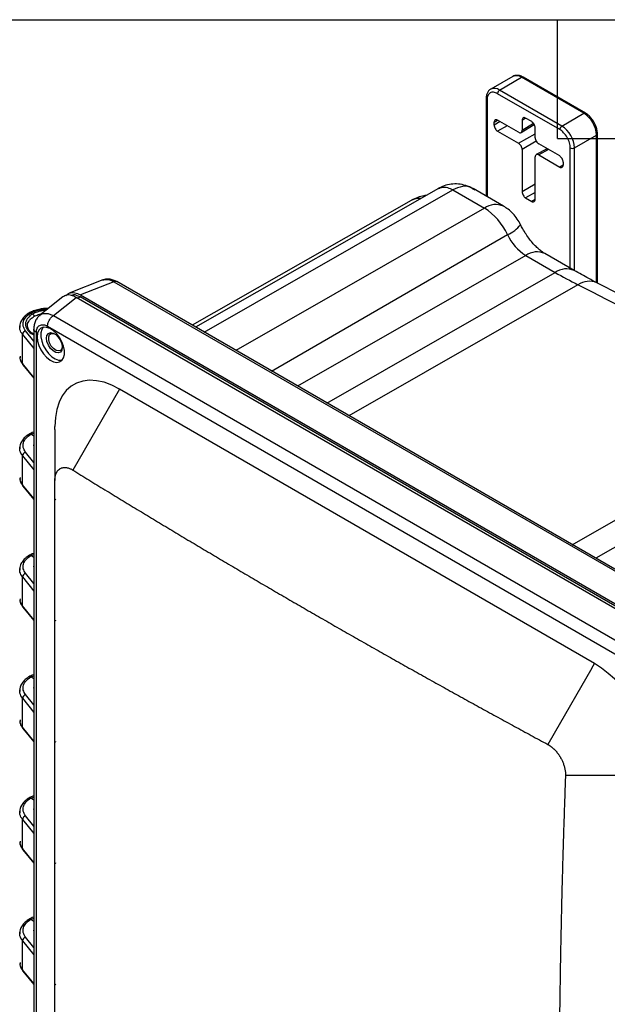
# Model space of a CAD drawing. Header units: inches. Extents: x 1 to 43, y 1 to 33.
# Tile 18 of 19: x 33 to 38.9, y 23.1 to 33. Entities that reach past the tile are written whole.
import ezdxf

# ---------------------------------------------------------------- set-up
doc = ezdxf.new("R2010")
doc.units = ezdxf.units.IN
doc.header["$LTSCALE"] = 4
doc.header["$MEASUREMENT"] = 0
doc.layers.add('TEXT', color=140, linetype='Continuous', lineweight=25)

msp = doc.modelspace()

# ---------------------------------------------------------------- linework, layer by layer
for p, q in [((37.9463, 32.427), (37.7236, 32.2984)), ((37.8136, 32.2895), (38.0363, 32.4181)), ((38.6656, 32.0548), (38.0363, 32.4181)), ((38.6806, 32.0563), (38.0513, 32.4196)), ((38.4217, 31.8895), (37.7923, 32.2528)), ((38.4429, 31.9262), (37.8136, 32.2895)), ((37.6775, 32.2038), (37.6775, 31.2172)), ((37.6863, 32.1915), (37.6863, 31.2121)), ((38.4429, 31.9262), (38.6656, 32.0548)), ((37.7581, 31.9651), (37.7932, 31.9868)), ((37.8196, 31.9704), (37.7581, 31.9349)), ((37.7581, 31.9349), (37.7581, 31.9651)), ((38.0056, 31.863), (37.7934, 31.9855)), ((37.8903, 31.9296), (37.7934, 31.8737)), ((38.031, 31.8608), (38.163, 31.9424)), ((38.0409, 31.9855), (38.076, 32.0072)), ((38.0409, 31.9855), (38.0409, 31.8835)), ((38.0409, 31.8835), (38.1553, 31.9542)), ((38.1377, 31.9705), (38.0763, 32.0059)), ((37.7934, 31.8737), (38.0056, 31.7512)), ((38.0056, 31.7512), (38.1731, 31.848)), ((38.1731, 31.8072), (38.1731, 31.9092)), ((38.5702, 31.7058), (38.7929, 31.8343)), ((38.7929, 30.3448), (38.7929, 31.8343)), ((38.8017, 30.3403), (38.8017, 31.8466)), ((38.1839, 31.7726), (38.0409, 31.69)), ((38.4206, 31.6235), (38.2084, 31.7459)), ((38.0409, 31.69), (38.0409, 31.2613)), ((38.2944, 31.6963), (38.1839, 31.6369)), ((38.3087, 31.688), (38.2084, 31.6341)), ((38.2084, 31.6341), (38.4206, 31.5117)), ((38.2878, 31.6927), (38.2878, 31.7001)), ((38.2934, 31.6958), (38.2934, 31.6969)), ((38.5277, 30.4895), (38.5277, 31.7058)), ((38.5702, 30.4651), (38.5702, 31.7058)), ((38.1731, 31.185), (38.1731, 31.6137)), ((38.4557, 31.5305), (38.4206, 31.5117)), ((38.4559, 31.5622), (38.4559, 31.5321)), ((38.1731, 31.3376), (38.0409, 31.2613)), ((37.195, 31.2957), (34.7391, 29.8954)), ((34.8293, 29.8433), (37.3413, 31.2808)), ((37.3413, 31.2808), (37.6594, 31.0972)), ((37.8532, 31.1158), (37.5448, 31.2938)), ((38.1731, 31.256), (38.0763, 31.2001)), ((36.919, 31.1735), (34.7084, 29.9131)), ((38.0763, 31.2001), (38.1377, 31.1646)), ((38.1729, 31.1835), (38.1377, 31.1646)), ((37.6594, 31.0972), (35.1474, 29.6597)), ((35.509, 29.4509), (37.8936, 30.8296)), ((38.5687, 30.4659), (38.2722, 30.6371)), ((38.0784, 30.6185), (35.7724, 29.2988)), ((38.0784, 30.6185), (38.3749, 30.4473)), ((36.0689, 29.1277), (38.3749, 30.4473)), ((33.8048, 30.3715), (33.464, 30.2381)), ((33.9162, 30.3529), (33.5773, 30.2202)), ((33.9162, 30.3529), (40.1598, 26.7485)), ((40.1883, 26.7496), (33.9447, 30.354)), ((38.6057, 30.3227), (36.2915, 28.9992)), ((33.4001, 30.2006), (33.167, 30.0145)), ((33.3042, 30.0108), (33.5351, 30.1952)), ((39.8328, 26.5596), (33.5351, 30.1952)), ((33.5495, 30.1869), (33.5738, 30.1999)), ((39.879, 26.56), (33.5738, 30.1999)), ((33.5773, 30.2202), (39.8755, 26.5844)), ((33.0945, 30.0272), (33.0777, 30.0369)), ((33.3042, 30.0108), (39.5577, 26.4007)), ((32.9657, 29.9031), (32.9642, 29.8897)), ((33.107, 29.7537), (33.0237, 29.8577)), ((33.107, 29.8757), (33.107, 21.0213)), ((33.1334, 20.9846), (33.1334, 29.839)), ((33.2461, 29.9041), (39.4996, 26.294)), ((32.9925, 29.528), (32.9925, 29.8209)), ((32.9925, 29.8209), (33.107, 29.6777)), ((32.9658, 29.5932), (32.9673, 29.5847)), ((32.9678, 29.6012), (32.9676, 29.5944)), ((33.107, 29.3875), (32.9925, 29.528)), ((32.9971, 29.5144), (33.107, 29.3796)), ((33.9726, 29.2693), (33.5002, 28.4511)), ((38.7731, 26.498), (33.9726, 29.2693)), ((38.547, 27.6971), (40.8599, 29.0214)), ((33.3199, 28.8613), (33.3199, 28.8924)), ((33.3199, 28.8613), (33.3199, 28.4202)), ((41.0906, 28.8795), (38.7846, 27.5599)), ((33.0777, 28.8121), (33.107, 28.823)), ((33.0777, 28.8121), (33.107, 28.7951)), ((32.9657, 28.6783), (32.9642, 28.6648)), ((32.9925, 28.3032), (32.9925, 28.5961)), ((32.9925, 28.5961), (33.107, 28.4529)), ((33.107, 28.5289), (33.0237, 28.6329)), ((32.9658, 28.3684), (32.968, 28.3563)), ((32.9678, 28.3763), (32.9676, 28.3696)), ((33.3199, 28.4202), (33.3199, 28.346)), ((33.107, 28.1627), (32.9925, 28.3032)), ((32.9971, 28.2896), (33.107, 28.1548)), ((33.3199, 28.1599), (33.3284, 28.155)), ((33.0777, 27.5872), (33.107, 27.5982)), ((33.0777, 27.5872), (33.107, 27.5703)), ((32.9657, 27.4535), (32.9642, 27.44)), ((32.9925, 27.0784), (32.9925, 27.3713)), ((32.9925, 27.3713), (33.107, 27.2281)), ((33.107, 27.3041), (33.0237, 27.4081)), ((32.9678, 27.1515), (32.9676, 27.1448)), ((32.9658, 27.1435), (32.9673, 27.1351)), ((33.107, 26.9379), (32.9925, 27.0784)), ((32.9971, 27.0648), (33.107, 26.9299)), ((33.3199, 26.9351), (33.3284, 26.9302)), ((38.7462, 26.4514), (38.7731, 26.498)), ((33.0777, 26.3624), (33.107, 26.3734)), ((33.0777, 26.3624), (33.107, 26.3455)), ((38.7462, 26.4514), (38.3646, 25.7904)), ((32.9657, 26.2287), (32.9642, 26.2152)), ((33.107, 26.0793), (33.0237, 26.1833)), ((32.9925, 25.8536), (32.9925, 26.1464)), ((32.9925, 26.1464), (33.107, 26.0033)), ((32.9658, 25.9187), (32.968, 25.9067)), ((32.9678, 25.9267), (32.9676, 25.92)), ((33.107, 25.7131), (32.9925, 25.8536)), ((32.9971, 25.84), (33.107, 25.7051)), ((38.3646, 25.7904), (38.3007, 25.6798)), ((33.3199, 25.7103), (33.3284, 25.7054)), ((39.4258, 25.3676), (38.4793, 25.3676)), ((33.0777, 25.1376), (33.107, 25.1485)), ((33.0777, 25.1376), (33.107, 25.1207)), ((32.9657, 25.0039), (32.9642, 24.9904)), ((32.9925, 24.6288), (32.9925, 24.9216)), ((32.9925, 24.9216), (33.107, 24.7785)), ((33.107, 24.8545), (33.0237, 24.9585)), ((32.9658, 24.6939), (32.968, 24.6819)), ((32.9678, 24.7019), (32.9676, 24.6952)), ((33.107, 24.4883), (32.9925, 24.6288)), ((32.9971, 24.6152), (33.107, 24.4803)), ((33.3199, 24.4855), (33.3284, 24.4806)), ((33.0777, 23.9128), (33.107, 23.9237)), ((33.0777, 23.9128), (33.107, 23.8959)), ((32.9657, 23.7791), (32.9642, 23.7656)), ((32.9925, 23.4039), (32.9925, 23.6968)), ((32.9925, 23.6968), (33.107, 23.5537)), ((33.107, 23.6296), (33.0237, 23.7337)), ((32.9678, 23.4771), (32.9676, 23.4704)), ((32.9658, 23.4691), (32.9673, 23.4607)), ((33.107, 23.2635), (32.9925, 23.4039)), ((32.9971, 23.3904), (33.107, 23.2555)), ((33.3199, 23.2607), (33.3284, 23.2557))]:
    msp.add_line(p, q)
at = {"flags": 128}
for points in [[(33.1414, 29.7961), (33.1457, 29.754), (33.1584, 29.7095), (33.1787, 29.6655), (33.2054, 29.6247), (33.2366, 29.5897), (33.2706, 29.5626), (33.3051, 29.5452), (33.3379, 29.5385), (33.3671, 29.5431), (33.3908, 29.5585), (33.4074, 29.5839), (33.416, 29.6176), (33.416, 29.6575), (33.4074, 29.7011), (33.3908, 29.7457), (33.3671, 29.7884), (33.3379, 29.8267), (33.3051, 29.858), (33.2706, 29.8804), (33.2366, 29.8925), (33.2054, 29.8936), (33.1787, 29.8835), (33.1584, 29.8629), (33.1457, 29.8332), (33.1414, 29.7961)], [(33.201, 29.8928), (33.1864, 29.8695), (33.1778, 29.8358), (33.1778, 29.7959), (33.1864, 29.7523), (33.203, 29.7077), (33.2267, 29.6649), (33.2559, 29.6267), (33.2888, 29.5954), (33.3233, 29.573), (33.3572, 29.5609), (33.3885, 29.5598), (33.3928, 29.5606)], [(33.235, 29.7828), (33.2398, 29.8115), (33.2537, 29.8311), (33.2748, 29.8394), (33.3008, 29.8353), (33.3284, 29.8194), (33.3544, 29.7935), (33.3755, 29.7608), (33.3893, 29.7252), (33.3941, 29.691), (33.3893, 29.6623), (33.3755, 29.6427), (33.3544, 29.6344), (33.3284, 29.6385), (33.3008, 29.6544), (33.2748, 29.6803), (33.2537, 29.713), (33.2398, 29.7486), (33.235, 29.7828)], [(33.394, 29.6974), (33.3895, 29.6771), (33.3762, 29.66), (33.3559, 29.654), (33.3316, 29.6601), (33.3063, 29.6773), (33.2837, 29.7035), (33.2666, 29.7349), (33.2574, 29.7675), (33.2574, 29.7968), (33.2666, 29.8188), (33.2837, 29.8305), (33.3063, 29.8305), (33.3201, 29.8254)], [(33.9726, 29.2693), (33.8939, 29.3092), (33.8164, 29.3376), (33.7411, 29.3539), (33.6693, 29.3581), (33.6018, 29.3499), (33.5398, 29.3296), (33.484, 29.2974), (33.4354, 29.2538), (33.3947, 29.1995), (33.3623, 29.1352), (33.3389, 29.0618), (33.3247, 28.9805), (33.3199, 28.8924)]]:
    msp.add_lwpolyline(points, dxfattribs=at)
for centre, radius, start, end in [((37.9836, 32.3445), 0.0905, 54.38242, 114.30712), ((38.0451, 32.4058), 0.0151, 65.69288, 125.61758), ((37.7608, 32.2158), 0.0906, 54.40187, 114.08419), ((37.8384, 32.2507), 0.0461, 122.60548, 177.39456), ((37.6918, 32.2048), 0.0144, 184.04273, 247.26239), ((38.6743, 32.0433), 0.0144, 64.04078, 127.25368), ((38.5166, 31.8218), 0.2766, 2.60548, 57.39452), ((38.4677, 31.8874), 0.0461, 122.60548, 177.39455), ((38.2938, 31.6932), 0.2766, 2.60547, 57.39446), ((38.7873, 31.8476), 0.0144, 292.7375, 355.95889), ((38.549, 31.7467), 0.0461, 242.60966, 297.3901), ((37.0057, 31.0155), 0.1803, 85.81176, 118.77253), ((37.7725, 30.9378), 0.1954, 65.63321, 125.36398), ((37.3245, 30.5677), 0.6264, 24.71035, 57.68519), ((37.7698, 31.1307), 0.3256, 292.34081, 321.77645), ((38.3427, 31.0363), 0.4944, 204.71035, 237.68519), ((38.1915, 30.4591), 0.1954, 65.60906, 125.36607), ((38.488, 30.2879), 0.1954, 65.64405, 125.36304), ((40.6274, 34.3447), 4.5015, 239.97513, 243.3131), ((38.7197, 30.1564), 0.2016, 67.30059, 124.42312), ((28.2044, 9.7021), 23.0955, 56.77238, 63.233), ((38.0127, 25.3054), 1.4144, 2.52009, 57.47991)]:
    msp.add_arc(centre, radius, start, end)
for points, knots in [([(38.0513, 32.4196), (38.0452, 32.4228), (38.0274, 32.4322), (37.9991, 32.439), (37.9692, 32.438), (37.9537, 32.43), (37.9469, 32.4265)], [0, 0, 0, 0, 0.174707, 0.50451, 0.782073, 1, 1, 1, 1]), ([(37.7242, 32.2979), (37.7225, 32.2972), (37.7116, 32.2928), (37.6968, 32.2757), (37.6827, 32.2485), (37.6779, 32.2232), (37.6776, 32.2076), (37.6775, 32.2038)], [0, 0, 0, 0, 0.05153, 0.333071, 0.611955, 0.904607, 1, 1, 1, 1]), ([(37.7923, 32.2528), (37.7798, 32.26), (37.7664, 32.2651), (37.7403, 32.2683), (37.7277, 32.2662), (37.707, 32.2542), (37.6989, 32.2444), (37.6886, 32.2202), (37.6863, 32.206), (37.6863, 32.1915)], [0, 0, 0, 0, 0.25, 0.25, 0.5, 0.5, 0.75, 0.75, 1, 1, 1, 1]), ([(38.8017, 31.8466), (38.8014, 31.8536), (38.8007, 31.8737), (38.7929, 31.9088), (38.7766, 31.9499), (38.7536, 31.9887), (38.7254, 32.0226), (38.7001, 32.0443), (38.6848, 32.0537), (38.6806, 32.0563)], [0, 0, 0, 0, 0.091305, 0.26045, 0.429027, 0.597279, 0.766144, 0.936542, 1, 1, 1, 1]), ([(37.7934, 31.9855), (37.7893, 31.9879), (37.7848, 31.9896), (37.7761, 31.9907), (37.7719, 31.99), (37.765, 31.986), (37.7623, 31.9827), (37.7588, 31.9747), (37.7581, 31.9699), (37.7581, 31.9651)], [0, 0, 0, 0, 0.25, 0.25, 0.5, 0.5, 0.75, 0.75, 1, 1, 1, 1]), ([(37.7581, 31.9349), (37.7581, 31.9301), (37.7588, 31.9245), (37.7623, 31.9125), (37.765, 31.9061), (37.7719, 31.8941), (37.7761, 31.8886), (37.7848, 31.8796), (37.7893, 31.8761), (37.7934, 31.8737)], [0, 0, 0, 0, 0.25, 0.25, 0.5, 0.5, 0.75, 0.75, 1, 1, 1, 1]), ([(38.0763, 32.0059), (38.0721, 32.0084), (38.0676, 32.0101), (38.0589, 32.0111), (38.0547, 32.0104), (38.0478, 32.0064), (38.0451, 32.0032), (38.0417, 31.9951), (38.0409, 31.9903), (38.0409, 31.9855)], [0, 0, 0, 0, 0.25, 0.25, 0.5, 0.5, 0.75, 0.75, 1, 1, 1, 1]), ([(38.1731, 31.9092), (38.1731, 31.914), (38.1723, 31.9197), (38.1689, 31.9317), (38.1662, 31.9381), (38.1593, 31.9501), (38.1551, 31.9556), (38.1464, 31.9646), (38.1419, 31.9681), (38.1377, 31.9705)], [0, 0, 0, 0, 0.25, 0.25, 0.5, 0.5, 0.75, 0.75, 1, 1, 1, 1]), ([(38.0056, 31.863), (38.0097, 31.8606), (38.0142, 31.8589), (38.0229, 31.8579), (38.0271, 31.8586), (38.034, 31.8626), (38.0367, 31.8658), (38.0402, 31.8739), (38.0409, 31.8786), (38.0409, 31.8835)], [0, 0, 0, 0, 0.25, 0.25, 0.5, 0.5, 0.75, 0.75, 1, 1, 1, 1]), ([(38.5277, 31.7058), (38.5277, 31.7202), (38.5255, 31.7371), (38.5151, 31.7732), (38.507, 31.7924), (38.4863, 31.8282), (38.4738, 31.8448), (38.4477, 31.8718), (38.4342, 31.8823), (38.4217, 31.8895)], [0, 0, 0, 0, 0.25, 0.25, 0.5, 0.5, 0.75, 0.75, 1, 1, 1, 1]), ([(38.0409, 31.69), (38.0409, 31.6948), (38.0402, 31.7005), (38.0367, 31.7125), (38.034, 31.7189), (38.0271, 31.7308), (38.0229, 31.7364), (38.0142, 31.7454), (38.0097, 31.7488), (38.0056, 31.7512)], [0, 0, 0, 0, 0.25, 0.25, 0.5, 0.5, 0.75, 0.75, 1, 1, 1, 1]), ([(38.1731, 31.8072), (38.1731, 31.8023), (38.1739, 31.7967), (38.1773, 31.7847), (38.18, 31.7783), (38.1869, 31.7663), (38.1911, 31.7608), (38.1998, 31.7518), (38.2043, 31.7483), (38.2084, 31.7459)], [0, 0, 0, 0, 0.25, 0.25, 0.5, 0.5, 0.75, 0.75, 1, 1, 1, 1]), ([(38.2084, 31.6341), (38.2043, 31.6365), (38.1998, 31.6383), (38.1911, 31.6393), (38.1869, 31.6386), (38.18, 31.6346), (38.1773, 31.6313), (38.1739, 31.6233), (38.1731, 31.6185), (38.1731, 31.6137)], [0, 0, 0, 0, 0.25, 0.25, 0.5, 0.5, 0.75, 0.75, 1, 1, 1, 1]), ([(38.4559, 31.5622), (38.4559, 31.567), (38.4552, 31.5727), (38.4517, 31.5847), (38.449, 31.5911), (38.4421, 31.6031), (38.438, 31.6086), (38.4292, 31.6176), (38.4248, 31.6211), (38.4206, 31.6235)], [0, 0, 0, 0, 0.25, 0.25, 0.5, 0.5, 0.75, 0.75, 1, 1, 1, 1]), ([(38.4206, 31.5117), (38.4248, 31.5093), (38.4292, 31.5075), (38.438, 31.5065), (38.4421, 31.5072), (38.449, 31.5112), (38.4517, 31.5145), (38.4552, 31.5225), (38.4559, 31.5273), (38.4559, 31.5321)], [0, 0, 0, 0, 0.25, 0.25, 0.5, 0.5, 0.75, 0.75, 1, 1, 1, 1]), ([(37.5658, 31.2771), (37.5582, 31.2828), (37.5298, 31.3042), (37.4725, 31.3266), (37.3983, 31.3425), (37.324, 31.3409), (37.2537, 31.3255), (37.2117, 31.304), (37.1912, 31.2935)], [0, 0, 0, 0, 0.070727, 0.264045, 0.456115, 0.644375, 0.826288, 1, 1, 1, 1]), ([(37.1948, 31.2955), (37.2085, 31.3011), (37.2359, 31.3123), (37.287, 31.3072), (37.3232, 31.2896), (37.3413, 31.2808)], [0, 0, 0, 0, 0.330649, 0.665325, 1, 1, 1, 1]), ([(37.5423, 31.2899), (37.536, 31.2951), (37.5073, 31.3187), (37.4366, 31.3217), (37.3735, 31.2946), (37.3413, 31.2808)], [0, 0, 0, 0, 0.121324, 0.552385, 1, 1, 1, 1]), ([(38.0409, 31.2613), (38.0409, 31.2565), (38.0417, 31.2509), (38.0451, 31.2388), (38.0478, 31.2325), (38.0547, 31.2205), (38.0589, 31.215), (38.0676, 31.206), (38.0721, 31.2025), (38.0763, 31.2001)], [0, 0, 0, 0, 0.25, 0.25, 0.5, 0.5, 0.75, 0.75, 1, 1, 1, 1]), ([(37.0686, 31.2236), (37.0621, 31.223), (37.0341, 31.2203), (36.9848, 31.2045), (36.9408, 31.1879), (36.9202, 31.174), (36.919, 31.1732)], [0, 0, 0, 0, 0.123811, 0.529729, 0.973868, 1, 1, 1, 1]), ([(38.1377, 31.1646), (38.1419, 31.1622), (38.1464, 31.1605), (38.1551, 31.1594), (38.1593, 31.1601), (38.1662, 31.1641), (38.1689, 31.1674), (38.1723, 31.1755), (38.1731, 31.1802), (38.1731, 31.185)], [0, 0, 0, 0, 0.25, 0.25, 0.5, 0.5, 0.75, 0.75, 1, 1, 1, 1]), ([(38.0256, 30.9293), (38.0152, 30.9486), (37.9934, 30.9891), (37.9501, 31.0412), (37.9027, 31.0845), (37.8689, 31.1059), (37.8532, 31.1158)], [0, 0, 0, 0, 0.254497, 0.534667, 0.78349, 1, 1, 1, 1]), ([(38.2722, 30.6371), (38.2673, 30.64), (38.2535, 30.6483), (38.2263, 30.6679), (38.1911, 30.6982), (38.1539, 30.7362), (38.1163, 30.781), (38.0802, 30.8317), (38.0496, 30.8819), (38.0328, 30.9151), (38.0256, 30.9293)], [0, 0, 0, 0, 0.070631, 0.199851, 0.331885, 0.467679, 0.606844, 0.748616, 0.892037, 1, 1, 1, 1]), ([(38.7974, 30.3425), (38.7697, 30.3566), (38.6938, 30.3952), (38.6173, 30.4384), (38.5687, 30.4659)], [0, 0, 0, 0, 0.365109, 1, 1, 1, 1]), ([(33.8058, 30.3685), (33.8194, 30.3731), (33.8422, 30.3807), (33.8814, 30.3712), (33.9045, 30.359), (33.9162, 30.3529)], [0, 0, 0, 0, 0.421416, 0.706796, 1, 1, 1, 1]), ([(33.9463, 30.353), (33.9339, 30.3594), (33.9087, 30.3724), (33.8699, 30.3806), (33.8349, 30.3811), (33.8154, 30.3743), (33.807, 30.3713)], [0, 0, 0, 0, 0.259272, 0.525164, 0.795393, 1, 1, 1, 1]), ([(33.9445, 30.3536), (33.9407, 30.3553), (33.9326, 30.3589), (33.9219, 30.355), (33.9162, 30.3529)], [0, 0, 0, 0, 0.468946, 1, 1, 1, 1]), ([(41.0539, 29.0399), (40.989, 29.082), (40.801, 29.204), (40.4893, 29.3991), (40.119, 29.6223), (39.7484, 29.8364), (39.3777, 30.0414), (39.0606, 30.2092), (38.8673, 30.3071), (38.7974, 30.3425)], [0, 0, 0, 0, 0.086474, 0.250578, 0.414697, 0.578826, 0.742964, 0.907109, 1, 1, 1, 1]), ([(33.4318, 30.2146), (33.4423, 30.2239), (33.4659, 30.2446), (33.5179, 30.2478), (33.558, 30.2292), (33.5773, 30.2202)], [0, 0, 0, 0, 0.296908, 0.661662, 1, 1, 1, 1]), ([(33.5351, 30.1952), (33.5188, 30.2031), (33.485, 30.2193), (33.4371, 30.222), (33.4126, 30.2075), (33.4003, 30.2002)], [0, 0, 0, 0, 0.318834, 0.661182, 1, 1, 1, 1]), ([(33.5738, 30.1999), (33.5505, 30.2115), (33.5185, 30.2274), (33.495, 30.2173), (33.4886, 30.2146)], [0, 0, 0, 0, 0.7277229, 1, 1, 1, 1]), ([(33.0619, 30.0396), (33.047, 30.0297), (33.017, 30.0098), (32.9861, 29.9724), (32.9677, 29.9361), (32.9663, 29.9126), (32.9657, 29.9031)], [0, 0, 0, 0, 0.268227, 0.539868, 0.813641, 1, 1, 1, 1]), ([(33.0237, 29.8577), (33.0122, 29.8722), (33.0044, 29.8878), (32.9973, 29.9196), (32.9979, 29.9359), (33.0075, 29.9677), (33.0165, 29.9832), (33.0418, 30.012), (33.0583, 30.0253), (33.0777, 30.0369)], [0, 0, 0, 0, 0.25, 0.25, 0.5, 0.5, 0.75, 0.75, 1, 1, 1, 1]), ([(33.2559, 30.0854), (33.2219, 30.0831), (33.1684, 30.0794), (33.1018, 30.0596), (33.0718, 30.0442), (33.0562, 30.0363)], [0, 0, 0, 0, 0.456483, 0.71903, 1, 1, 1, 1]), ([(33.0777, 30.0369), (33.0755, 30.0379), (33.0703, 30.0404), (33.0643, 30.0406), (33.0613, 30.039), (33.0605, 30.0386)], [0, 0, 0, 0, 0.348817, 0.820142, 1, 1, 1, 1]), ([(33.0777, 30.0369), (33.105, 30.0495), (33.1544, 30.0724), (33.2179, 30.0761), (33.2464, 30.0778)], [0, 0, 0, 0, 0.551584, 1, 1, 1, 1]), ([(33.2296, 30.0644), (33.216, 30.0631), (33.1845, 30.0601), (33.1374, 30.0479), (33.109, 30.0342), (33.0945, 30.0272)], [0, 0, 0, 0, 0.2682095, 0.6251416, 1, 1, 1, 1]), ([(33.1675, 30.0103), (33.1707, 30.0143), (33.1855, 30.0333), (33.2231, 30.0359), (33.2674, 30.0284), (33.2918, 30.0167), (33.3042, 30.0108)], [0, 0, 0, 0, 0.1166494, 0.5453701, 0.7696703, 1, 1, 1, 1]), ([(33.0945, 30.0272), (33.0818, 30.0185), (33.057, 30.0016), (33.034, 29.9716), (33.0225, 29.9415), (33.0215, 29.9035), (33.0429, 29.8623), (33.0764, 29.8302), (33.1027, 29.82), (33.107, 29.8183)], [0, 0, 0, 0, 0.144289, 0.28165, 0.412111, 0.535907, 0.761885, 0.960834, 1, 1, 1, 1]), ([(33.0428, 29.9083), (33.0428, 29.9083), (33.0402, 29.9227), (33.0504, 29.9469), (33.074, 29.979), (33.0966, 29.9944), (33.1087, 30.0027)], [0, 0, 0, 0, 0.000376, 0.419869, 0.690064, 1, 1, 1, 1]), ([(33.0945, 30.0272), (33.0951, 30.0268), (33.0964, 30.026), (33.0983, 30.0244), (33.1001, 30.0227), (33.1018, 30.0207), (33.1033, 30.0187), (33.1046, 30.0165), (33.1059, 30.0141), (33.107, 30.0115), (33.1079, 30.0086), (33.1085, 30.0056), (33.1086, 30.0037), (33.1087, 30.0027)], [0, 0, 0, 0, 0.08552, 0.171701, 0.257634, 0.342437, 0.425295, 0.505609, 0.589581, 0.681285, 0.780646, 0.887198, 1, 1, 1, 1]), ([(33.166, 30.0123), (33.1588, 30.0061), (33.1419, 29.9916), (33.1232, 29.9593), (33.1095, 29.9195), (33.1078, 29.8902), (33.107, 29.8758)], [0, 0, 0, 0, 0.203338, 0.4753344, 0.7418923, 1, 1, 1, 1]), ([(33.1087, 30.0027), (33.1224, 30.0095), (33.1457, 30.0211), (33.1747, 30.0275), (33.1866, 30.0301)], [0, 0, 0, 0, 0.586137, 1, 1, 1, 1]), ([(33.2461, 29.9041), (33.2461, 29.9123), (33.2473, 29.9219), (33.2529, 29.9423), (33.2572, 29.9531), (33.2684, 29.9736), (33.2752, 29.9832), (33.2895, 29.9994), (33.297, 30.006), (33.3042, 30.0108)], [0, 0, 0, 0, 0.25, 0.25, 0.5, 0.5, 0.75, 0.75, 1, 1, 1, 1]), ([(32.9925, 29.8209), (32.9816, 29.8372), (32.9616, 29.8673), (32.9662, 29.8995), (32.9683, 29.9143)], [0, 0, 0, 0, 0.543611, 1, 1, 1, 1]), ([(33.0237, 29.8577), (33.0155, 29.8554), (33.0074, 29.8501), (32.9958, 29.8365), (32.9925, 29.8283), (32.9925, 29.8209)], [0, 0, 0, 0, 0.5, 0.5, 1, 1, 1, 1]), ([(33.107, 29.8238), (33.0967, 29.8302), (33.0724, 29.845), (33.0482, 29.8747), (33.0446, 29.8967), (33.0427, 29.9083)], [0, 0, 0, 0, 0.258646, 0.606468, 1, 1, 1, 1]), ([(33.1334, 29.839), (33.1266, 29.844), (33.113, 29.854), (33.1055, 29.8679), (33.1074, 29.875), (33.1077, 29.8757)], [0, 0, 0, 0, 0.471869, 0.943738, 1, 1, 1, 1]), ([(33.1334, 29.839), (33.1334, 29.856), (33.1363, 29.8714), (33.1476, 29.8964), (33.1559, 29.906), (33.1768, 29.9181), (33.1893, 29.9205), (33.2165, 29.9177), (33.2313, 29.9126), (33.2461, 29.9041)], [0, 0, 0, 0, 0.25, 0.25, 0.5, 0.5, 0.75, 0.75, 1, 1, 1, 1]), ([(32.9676, 29.5944), (32.967, 29.5885), (32.9648, 29.5656), (32.9807, 29.544), (32.9925, 29.528)], [0, 0, 0, 0, 0.260856, 1, 1, 1, 1]), ([(32.9697, 29.5716), (32.9703, 29.5665), (32.9726, 29.5483), (32.9853, 29.5317), (32.9944, 29.5199)], [0, 0, 0, 0, 0.285268, 1, 1, 1, 1]), ([(32.9975, 29.5148), (32.9966, 29.5158), (32.9931, 29.519), (32.9927, 29.5243), (32.9925, 29.528)], [0, 0, 0, 0, 0.282934, 1, 1, 1, 1]), ([(33.0619, 28.8148), (33.047, 28.8049), (33.017, 28.7849), (32.9861, 28.7476), (32.9677, 28.7113), (32.9663, 28.6878), (32.9657, 28.6783)], [0, 0, 0, 0, 0.268233, 0.539878, 0.813659, 1, 1, 1, 1]), ([(33.0237, 28.6329), (33.0122, 28.6474), (33.0044, 28.663), (32.9973, 28.6948), (32.9979, 28.7111), (33.0075, 28.7429), (33.0165, 28.7584), (33.0418, 28.7872), (33.0583, 28.8005), (33.0777, 28.8121)], [0, 0, 0, 0, 0.25, 0.25, 0.5, 0.5, 0.75, 0.75, 1, 1, 1, 1]), ([(33.107, 28.8348), (33.1061, 28.8345), (33.0867, 28.8289), (33.0711, 28.82), (33.0562, 28.8115)], [0, 0, 0, 0, 0.0490845, 1, 1, 1, 1]), ([(33.0777, 28.8121), (33.0755, 28.8131), (33.0703, 28.8156), (33.0643, 28.8158), (33.0613, 28.8142), (33.0605, 28.8137)], [0, 0, 0, 0, 0.349367, 0.820892, 1, 1, 1, 1]), ([(32.9925, 28.5961), (32.9816, 28.6124), (32.9616, 28.6425), (32.9662, 28.6747), (32.9683, 28.6895)], [0, 0, 0, 0, 0.5436, 1, 1, 1, 1]), ([(33.107, 28.7167), (33.1065, 28.7159), (33.101, 28.7065), (33.1014, 28.6948), (33.1065, 28.6854), (33.107, 28.6845)], [0, 0, 0, 0, 0.0782502, 0.9158657, 1, 1, 1, 1]), ([(33.0237, 28.6329), (33.0155, 28.6306), (33.0074, 28.6253), (32.9958, 28.6117), (32.9925, 28.6034), (32.9925, 28.5961)], [0, 0, 0, 0, 0.5, 0.5, 1, 1, 1, 1]), ([(33.3199, 28.346), (33.3199, 28.3488), (33.32, 28.3545), (33.3204, 28.3627), (33.3211, 28.3706), (33.3221, 28.3783), (33.3234, 28.3857), (33.3248, 28.3927), (33.3266, 28.3995), (33.3285, 28.406), (33.3307, 28.4121), (33.333, 28.418), (33.3356, 28.4236), (33.3383, 28.4288), (33.3412, 28.4338), (33.3471, 28.4429), (33.3571, 28.4545), (33.3703, 28.4644), (33.3822, 28.4704), (33.3919, 28.4739), (33.4022, 28.4763), (33.4131, 28.4775), (33.4245, 28.4775), (33.4364, 28.4763), (33.4486, 28.4738), (33.4612, 28.4701), (33.474, 28.4651), (33.4871, 28.4589), (33.4958, 28.4537), (33.5002, 28.4511)], [0, 0, 0, 0, 0.025592, 0.050914, 0.075967, 0.100747, 0.125255, 0.149488, 0.173446, 0.197126, 0.220529, 0.243653, 0.266496, 0.289059, 0.311338, 0.333335, 0.417409, 0.499968, 0.543771, 0.587923, 0.632418, 0.677249, 0.722412, 0.7679, 0.813707, 0.859827, 0.906254, 0.95298, 1, 1, 1, 1]), ([(33.5002, 28.4511), (33.5545, 28.4177), (33.663, 28.3509), (33.8261, 28.2511), (33.9893, 28.1515), (34.1528, 28.0524), (34.3164, 27.9535), (34.4803, 27.855), (34.6443, 27.7568), (34.8085, 27.6589), (34.9729, 27.5614), (35.1375, 27.4642), (35.3022, 27.3673), (35.4672, 27.2707), (35.6324, 27.1745), (35.7977, 27.0786), (35.9632, 26.9831), (36.129, 26.8878), (36.2949, 26.7929), (36.461, 26.6983), (36.6273, 26.6041), (36.7938, 26.5102), (36.9604, 26.4166), (37.1273, 26.3233), (37.2944, 26.2304), (37.4616, 26.1378), (37.6291, 26.0456), (37.7967, 25.9536), (37.9645, 25.862), (38.1325, 25.7707), (38.2447, 25.7101), (38.3007, 25.6798)], [0, 0, 0, 0, 0.034488, 0.068976, 0.103462, 0.137947, 0.172431, 0.206914, 0.241397, 0.275879, 0.31036, 0.344841, 0.379321, 0.413801, 0.448281, 0.48276, 0.51724, 0.551719, 0.586199, 0.620679, 0.655159, 0.68964, 0.724121, 0.758603, 0.793086, 0.827569, 0.862053, 0.896538, 0.931024, 0.965512, 1, 1, 1, 1]), ([(32.9676, 28.3696), (32.967, 28.3636), (32.9648, 28.3408), (32.9807, 28.3192), (32.9925, 28.3032)], [0, 0, 0, 0, 0.260856, 1, 1, 1, 1]), ([(32.9697, 28.3468), (32.9703, 28.3416), (32.9726, 28.3235), (32.9853, 28.3069), (32.9944, 28.2951)], [0, 0, 0, 0, 0.285268, 1, 1, 1, 1]), ([(33.3199, 21.1694), (33.3199, 21.228), (33.3199, 21.345), (33.3199, 21.5209), (33.3199, 21.6969), (33.3199, 21.8732), (33.3199, 22.0496), (33.3199, 22.2262), (33.3199, 22.4031), (33.3199, 22.5801), (33.3199, 22.7573), (33.3199, 22.9347), (33.3199, 23.1122), (33.3199, 23.29), (33.3199, 23.468), (33.3199, 23.6462), (33.3199, 23.8245), (33.3199, 24.0031), (33.3199, 24.1818), (33.3199, 24.3607), (33.3199, 24.5399), (33.3199, 24.7192), (33.3199, 24.8987), (33.3199, 25.0784), (33.3199, 25.2583), (33.3199, 25.4384), (33.3199, 25.6187), (33.3199, 25.7991), (33.3199, 25.9798), (33.3199, 26.1607), (33.3199, 26.3417), (33.3199, 26.523), (33.3199, 26.7044), (33.3199, 26.886), (33.3199, 27.0678), (33.3199, 27.2498), (33.3199, 27.4321), (33.3199, 27.6145), (33.3199, 27.797), (33.3199, 27.9798), (33.3199, 28.1628), (33.3199, 28.2849), (33.3199, 28.346)], [0, 0, 0, 0, 0.025007, 0.050013, 0.075018, 0.100022, 0.125025, 0.150027, 0.175029, 0.200029, 0.225029, 0.250029, 0.275028, 0.300026, 0.325024, 0.350021, 0.375018, 0.400015, 0.425011, 0.450008, 0.475004, 0.5, 0.524996, 0.549992, 0.574989, 0.599985, 0.624982, 0.649979, 0.674976, 0.699974, 0.724972, 0.749971, 0.774971, 0.799971, 0.824971, 0.849973, 0.874975, 0.899978, 0.924982, 0.949987, 0.974993, 1, 1, 1, 1]), ([(32.9975, 28.29), (32.9966, 28.291), (32.9931, 28.2942), (32.9927, 28.2994), (32.9925, 28.3032)], [0, 0, 0, 0, 0.282934, 1, 1, 1, 1]), ([(33.0619, 27.59), (33.047, 27.5801), (33.017, 27.5601), (32.9861, 27.5227), (32.9677, 27.4865), (32.9663, 27.463), (32.9657, 27.4535)], [0, 0, 0, 0, 0.268233, 0.539878, 0.813659, 1, 1, 1, 1]), ([(33.0237, 27.4081), (33.0122, 27.4226), (33.0044, 27.4382), (32.9973, 27.47), (32.9979, 27.4863), (33.0075, 27.5181), (33.0165, 27.5336), (33.0418, 27.5624), (33.0583, 27.5757), (33.0777, 27.5872)], [0, 0, 0, 0, 0.25, 0.25, 0.5, 0.5, 0.75, 0.75, 1, 1, 1, 1]), ([(33.107, 27.61), (33.1061, 27.6097), (33.0867, 27.604), (33.0711, 27.5952), (33.0562, 27.5867)], [0, 0, 0, 0, 0.049085, 1, 1, 1, 1]), ([(33.0777, 27.5872), (33.0755, 27.5883), (33.0703, 27.5908), (33.0643, 27.591), (33.0613, 27.5894), (33.0605, 27.5889)], [0, 0, 0, 0, 0.349367, 0.820892, 1, 1, 1, 1]), ([(32.9925, 27.3713), (32.9816, 27.3876), (32.9616, 27.4177), (32.9662, 27.4499), (32.9683, 27.4646)], [0, 0, 0, 0, 0.5436, 1, 1, 1, 1]), ([(33.107, 27.4919), (33.1065, 27.4911), (33.101, 27.4817), (33.1014, 27.47), (33.1065, 27.4606), (33.107, 27.4597)], [0, 0, 0, 0, 0.07825, 0.915866, 1, 1, 1, 1]), ([(33.0237, 27.4081), (33.0155, 27.4058), (33.0074, 27.4005), (32.9958, 27.3869), (32.9925, 27.3786), (32.9925, 27.3713)], [0, 0, 0, 0, 0.5, 0.5, 1, 1, 1, 1]), ([(32.9676, 27.1448), (32.967, 27.1388), (32.9648, 27.116), (32.9807, 27.0944), (32.9925, 27.0784)], [0, 0, 0, 0, 0.260856, 1, 1, 1, 1]), ([(32.9697, 27.122), (32.9703, 27.1168), (32.9726, 27.0987), (32.9853, 27.0821), (32.9944, 27.0703)], [0, 0, 0, 0, 0.285268, 1, 1, 1, 1]), ([(32.9975, 27.0652), (32.9966, 27.0661), (32.9931, 27.0694), (32.9927, 27.0746), (32.9925, 27.0784)], [0, 0, 0, 0, 0.282934, 1, 1, 1, 1]), ([(33.0619, 26.3652), (33.047, 26.3552), (33.017, 26.3353), (32.9861, 26.2979), (32.9677, 26.2617), (32.9663, 26.2382), (32.9657, 26.2287)], [0, 0, 0, 0, 0.268233, 0.539878, 0.813659, 1, 1, 1, 1]), ([(33.0237, 26.1833), (33.0122, 26.1978), (33.0044, 26.2133), (32.9973, 26.2452), (32.9979, 26.2615), (33.0075, 26.2933), (33.0165, 26.3088), (33.0418, 26.3376), (33.0583, 26.3509), (33.0777, 26.3624)], [0, 0, 0, 0, 0.25, 0.25, 0.5, 0.5, 0.75, 0.75, 1, 1, 1, 1]), ([(33.107, 26.3852), (33.1061, 26.3849), (33.0867, 26.3792), (33.0711, 26.3703), (33.0562, 26.3619)], [0, 0, 0, 0, 0.0490845, 1, 1, 1, 1]), ([(33.0777, 26.3624), (33.0755, 26.3635), (33.0703, 26.366), (33.0643, 26.3662), (33.0613, 26.3646), (33.0605, 26.3641)], [0, 0, 0, 0, 0.349367, 0.820892, 1, 1, 1, 1]), ([(33.107, 26.2671), (33.1065, 26.2663), (33.101, 26.2569), (33.1014, 26.2452), (33.1065, 26.2358), (33.107, 26.2349)], [0, 0, 0, 0, 0.0782502, 0.9158657, 1, 1, 1, 1]), ([(32.9925, 26.1464), (32.9816, 26.1628), (32.9616, 26.1928), (32.9662, 26.2251), (32.9683, 26.2398)], [0, 0, 0, 0, 0.5436, 1, 1, 1, 1]), ([(33.0237, 26.1833), (33.0155, 26.181), (33.0074, 26.1757), (32.9958, 26.1621), (32.9925, 26.1538), (32.9925, 26.1464)], [0, 0, 0, 0, 0.5, 0.5, 1, 1, 1, 1]), ([(32.9676, 25.92), (32.967, 25.914), (32.9648, 25.8912), (32.9807, 25.8695), (32.9925, 25.8536)], [0, 0, 0, 0, 0.260856, 1, 1, 1, 1]), ([(32.9697, 25.8972), (32.9703, 25.892), (32.9726, 25.8738), (32.9853, 25.8573), (32.9944, 25.8454)], [0, 0, 0, 0, 0.285268, 1, 1, 1, 1]), ([(32.9975, 25.8404), (32.9966, 25.8413), (32.9931, 25.8446), (32.9927, 25.8498), (32.9925, 25.8536)], [0, 0, 0, 0, 0.2829342, 1, 1, 1, 1]), ([(38.3007, 25.6798), (38.3031, 25.6785), (38.3078, 25.6759), (38.3149, 25.6716), (38.322, 25.667), (38.3289, 25.6621), (38.3359, 25.6569), (38.3427, 25.6515), (38.3494, 25.6458), (38.3561, 25.6399), (38.3626, 25.6337), (38.369, 25.6273), (38.3753, 25.6207), (38.3815, 25.614), (38.3875, 25.607), (38.3934, 25.5999), (38.3991, 25.5926), (38.4047, 25.5852), (38.4101, 25.5777), (38.4153, 25.57), (38.4203, 25.5623), (38.4252, 25.5544), (38.4339, 25.5396), (38.4456, 25.517), (38.4564, 25.4913), (38.4638, 25.4699), (38.4688, 25.4532), (38.4729, 25.4362), (38.4761, 25.4189), (38.4783, 25.4016), (38.4795, 25.3843), (38.4794, 25.3732), (38.4793, 25.3676)], [0, 0, 0, 0, 0.024667, 0.049254, 0.073761, 0.098186, 0.122528, 0.146788, 0.170963, 0.195052, 0.219055, 0.242972, 0.2668, 0.290539, 0.314189, 0.337748, 0.361216, 0.384591, 0.407874, 0.431062, 0.454156, 0.477154, 0.500056, 0.582602, 0.666673, 0.710946, 0.75635, 0.802875, 0.850512, 0.899253, 0.949085, 1, 1, 1, 1]), ([(38.4793, 25.3676), (38.4771, 25.3077), (38.4727, 25.1881), (38.4665, 25.0087), (38.4607, 24.8293), (38.4552, 24.6499), (38.45, 24.4705), (38.4452, 24.2911), (38.4407, 24.1117), (38.4365, 23.9322), (38.4327, 23.7528), (38.4292, 23.5734), (38.426, 23.394), (38.4232, 23.2146), (38.4207, 23.0352), (38.4185, 22.8558), (38.4167, 22.6763), (38.4152, 22.4969), (38.414, 22.3175), (38.4132, 22.1381), (38.4127, 21.9587), (38.4125, 21.7793), (38.4127, 21.5998), (38.4132, 21.4204), (38.414, 21.241), (38.4152, 21.0616), (38.4167, 20.8822), (38.4185, 20.7028), (38.4207, 20.5234), (38.4232, 20.3439), (38.426, 20.1645), (38.4292, 19.9851), (38.4327, 19.8057), (38.4365, 19.6263), (38.4407, 19.4469), (38.4452, 19.2675), (38.45, 19.088), (38.4552, 18.9086), (38.4607, 18.7292), (38.4665, 18.5498), (38.4727, 18.3704), (38.4771, 18.2508), (38.4793, 18.191)], [0, 0, 0, 0, 0.025007, 0.050013, 0.075018, 0.100022, 0.125025, 0.150027, 0.175029, 0.200029, 0.225029, 0.250029, 0.275028, 0.300026, 0.325024, 0.350021, 0.375018, 0.400015, 0.425011, 0.450008, 0.475004, 0.5, 0.524996, 0.549992, 0.574989, 0.599985, 0.624982, 0.649979, 0.674976, 0.699974, 0.724972, 0.749971, 0.774971, 0.799971, 0.824971, 0.849973, 0.874975, 0.899978, 0.924982, 0.949987, 0.974993, 1, 1, 1, 1]), ([(33.0619, 25.1403), (33.047, 25.1304), (33.017, 25.1105), (32.9861, 25.0731), (32.9677, 25.0369), (32.9663, 25.0134), (32.9657, 25.0039)], [0, 0, 0, 0, 0.268233, 0.539878, 0.813659, 1, 1, 1, 1]), ([(33.0237, 24.9585), (33.0122, 24.973), (33.0044, 24.9885), (32.9973, 25.0204), (32.9979, 25.0367), (33.0075, 25.0685), (33.0165, 25.084), (33.0418, 25.1128), (33.0583, 25.1261), (33.0777, 25.1376)], [0, 0, 0, 0, 0.25, 0.25, 0.5, 0.5, 0.75, 0.75, 1, 1, 1, 1]), ([(33.107, 25.1604), (33.1061, 25.1601), (33.0867, 25.1544), (33.0711, 25.1455), (33.0562, 25.1371)], [0, 0, 0, 0, 0.0490845, 1, 1, 1, 1]), ([(33.0777, 25.1376), (33.0755, 25.1387), (33.0703, 25.1412), (33.0643, 25.1414), (33.0613, 25.1398), (33.0605, 25.1393)], [0, 0, 0, 0, 0.349367, 0.820892, 1, 1, 1, 1]), ([(32.9925, 24.9216), (32.9816, 24.938), (32.9616, 24.968), (32.9662, 25.0003), (32.9683, 25.015)], [0, 0, 0, 0, 0.5436, 1, 1, 1, 1]), ([(33.107, 25.0423), (33.1065, 25.0415), (33.101, 25.0321), (33.1014, 25.0204), (33.1065, 25.011), (33.107, 25.0101)], [0, 0, 0, 0, 0.0782502, 0.9158657, 1, 1, 1, 1]), ([(33.0237, 24.9585), (33.0155, 24.9562), (33.0074, 24.9509), (32.9958, 24.9372), (32.9925, 24.929), (32.9925, 24.9216)], [0, 0, 0, 0, 0.5, 0.5, 1, 1, 1, 1]), ([(32.9676, 24.6952), (32.967, 24.6892), (32.9648, 24.6663), (32.9807, 24.6447), (32.9925, 24.6288)], [0, 0, 0, 0, 0.260856, 1, 1, 1, 1]), ([(32.9697, 24.6724), (32.9703, 24.6672), (32.9726, 24.649), (32.9853, 24.6325), (32.9944, 24.6206)], [0, 0, 0, 0, 0.285268, 1, 1, 1, 1]), ([(32.9975, 24.6156), (32.9966, 24.6165), (32.9931, 24.6198), (32.9927, 24.625), (32.9925, 24.6288)], [0, 0, 0, 0, 0.2829342, 1, 1, 1, 1]), ([(33.0619, 23.9155), (33.047, 23.9056), (33.017, 23.8857), (32.9861, 23.8483), (32.9677, 23.8121), (32.9663, 23.7886), (32.9657, 23.7791)], [0, 0, 0, 0, 0.268233, 0.539878, 0.813659, 1, 1, 1, 1]), ([(33.0237, 23.7337), (33.0122, 23.7482), (33.0044, 23.7637), (32.9973, 23.7956), (32.9979, 23.8119), (33.0075, 23.8437), (33.0165, 23.8592), (33.0418, 23.888), (33.0583, 23.9013), (33.0777, 23.9128)], [0, 0, 0, 0, 0.25, 0.25, 0.5, 0.5, 0.75, 0.75, 1, 1, 1, 1]), ([(33.107, 23.9356), (33.1061, 23.9353), (33.0867, 23.9296), (33.0711, 23.9207), (33.0562, 23.9123)], [0, 0, 0, 0, 0.049085, 1, 1, 1, 1]), ([(33.0777, 23.9128), (33.0755, 23.9139), (33.0703, 23.9164), (33.0643, 23.9166), (33.0613, 23.9149), (33.0605, 23.9145)], [0, 0, 0, 0, 0.349367, 0.820892, 1, 1, 1, 1]), ([(32.9925, 23.6968), (32.9816, 23.7132), (32.9616, 23.7432), (32.9662, 23.7755), (32.9683, 23.7902)], [0, 0, 0, 0, 0.5436, 1, 1, 1, 1]), ([(33.107, 23.8175), (33.1065, 23.8167), (33.101, 23.8073), (33.1014, 23.7956), (33.1065, 23.7861), (33.107, 23.7853)], [0, 0, 0, 0, 0.0782502, 0.9158657, 1, 1, 1, 1]), ([(33.0237, 23.7337), (33.0155, 23.7314), (33.0074, 23.726), (32.9958, 23.7124), (32.9925, 23.7042), (32.9925, 23.6968)], [0, 0, 0, 0, 0.5, 0.5, 1, 1, 1, 1]), ([(32.9676, 23.4704), (32.967, 23.4644), (32.9648, 23.4415), (32.9807, 23.4199), (32.9925, 23.4039)], [0, 0, 0, 0, 0.260856, 1, 1, 1, 1]), ([(32.9697, 23.4476), (32.9703, 23.4424), (32.9726, 23.4242), (32.9853, 23.4077), (32.9944, 23.3958)], [0, 0, 0, 0, 0.285268, 1, 1, 1, 1]), ([(32.9975, 23.3908), (32.9966, 23.3917), (32.9931, 23.395), (32.9927, 23.4002), (32.9925, 23.4039)], [0, 0, 0, 0, 0.2829342, 1, 1, 1, 1])]:
    msp.add_open_spline(points, degree=3, knots=knots)
at = {"layer": 'TEXT'}
for p, q in [((1, 33), (43, 33)), ((38.4, 31.8), (38.4, 33)), ((38.4, 31.8), (39.6, 31.8))]:
    msp.add_line(p, q, dxfattribs=at)

doc.saveas('drawing.dxf')
